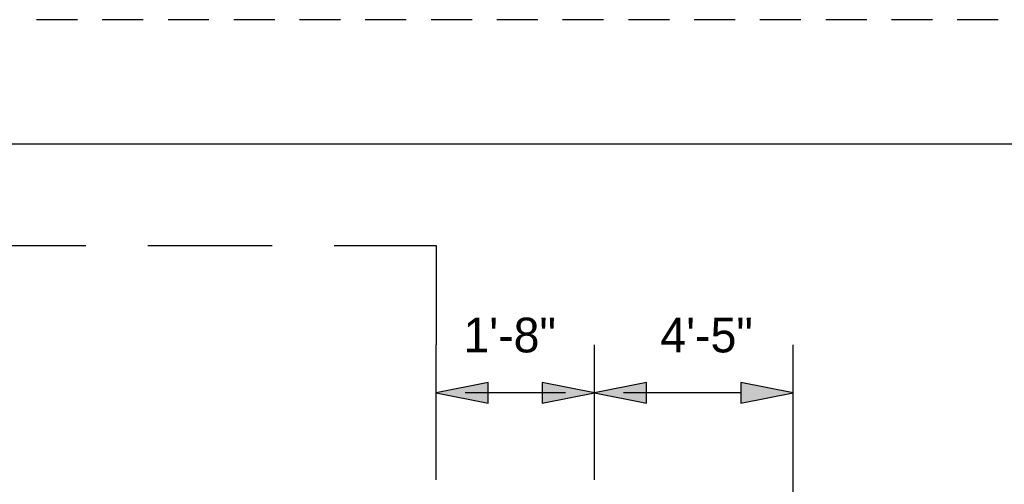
# Paper-space layout '113851GY001' of a CAD drawing. Header units: feet. Extents: x 0 to 55.7, y 0 to 22.
# Tile 19 of 21: x 28 to 32, y 20.1 to 22. Entities that reach past the tile are written whole.
import ezdxf
from ezdxf.enums import TextEntityAlignment as Align

# ---------------------------------------------------------------- set-up
doc = ezdxf.new("R2010")
doc.units = ezdxf.units.FT
doc.header["$MEASUREMENT"] = 0
doc.linetypes.add('DASHED', pattern=[0.75, 0.5, -0.25])
doc.linetypes.add('OhDOT_USTN3', pattern=[0.22, 0.165, -0.055])
for name, color, linetype in [('C-ANNO-TEXT', 7, 'Continuous'), ('SH_Border', 7, 'Continuous'), ('SH_Cut_Line', 7, 'OhDOT_USTN3'), ('SH_Data', 7, 'Continuous'), ('TX_P_20', 7, 'Continuous')]:
    doc.layers.add(name, color=color, linetype=linetype)
doc.styles.add('Font 70-Main Title', font='txt', dxfattribs={"width": 1.15, "height": 0.25})
doc.styles.add('Straight-Normal', font='font30.shx', dxfattribs={"height": 0.14})
doc.styles.add('Straight-Sub Title', font='font30.shx', dxfattribs={"height": 0.17})

# ---------------------------------------------------------------- blocks, each defined once
blk = doc.blocks.new('BLKWO')
at = {"layer": 'SH_Border', "color": 7, "linetype": 'Continuous', "flags": 128}
blk.add_lwpolyline([(2, 21.5), (33.5, 21.5), (33.5, 0.5), (2, 0.5), (2, 21.5)], close=True, dxfattribs=at)
at = {"layer": 'SH_Cut_Line', "color": 7, "linetype": 'OhDOT_USTN3', "flags": 128}
blk.add_lwpolyline([(0, 0), (34, 0), (34, 22), (0, 22), (0, 0)], close=True, dxfattribs=at)
at = {"layer": 'SH_Data', "style": 'Font 70-Main Title', "width": 1.15}
for tag, p in [('TITLEAREA2M', (33, 13.2917)), ('TITLEAREA1', (33, 3.7917))]:
    blk.add_attdef(tag, text='', height=0.25, rotation=90, dxfattribs=at).set_placement(p, align=Align.MIDDLE_CENTER)
at = {"layer": 'SH_Data', "style": 'Straight-Sub Title'}
for tag, p in [('SHEETNO', (33.0203, 1.0031)), ('SHEETTOTAL', (33.0203, 0.6634))]:
    blk.add_attdef(tag, text='', height=0.17, dxfattribs=at).set_placement(p, align=Align.BOTTOM_CENTER)

psp = doc.layouts.new('113851GY001')

# ---------------------------------------------------------------- hatches: boundary and pattern name
h = psp.add_hatch(color=256)
h.dxf.hatch_style = 1
h.paths.add_polyline_path([(29.70058, 20.49602), (29.91058, 20.45402), (29.91058, 20.53802)])
h = psp.add_hatch(color=256)
h.dxf.hatch_style = 1
h.paths.add_polyline_path([(30.33807, 20.49602), (30.12807, 20.53802), (30.12807, 20.45402)])
h = psp.add_hatch(color=256)
h.dxf.hatch_style = 1
h.paths.add_polyline_path([(30.33807, 20.49602), (30.54807, 20.45402), (30.54807, 20.53802)])
h = psp.add_hatch(color=256)
h.dxf.hatch_style = 1
h.paths.add_polyline_path([(31.13826, 20.49602), (30.92826, 20.53802), (30.92826, 20.45402)])

# ---------------------------------------------------------------- linework, layer by layer
at = {"layer": 'C-ANNO-TEXT', "linetype": 'Continuous'}
for p, q in [((29.70058, 20.14533), (29.70058, 20.68877)), ((30.33807, 20.14533), (30.33807, 20.68877)), ((31.13826, 19.0995), (31.13826, 20.68877)), ((30.22124, 20.49602), (29.81741, 20.49602)), ((30.92826, 20.49602), (30.4549, 20.49602))]:
    psp.add_line(p, q, dxfattribs=at)
at = {"layer": 'TX_P_20', "linetype": 'DASHED'}
psp.add_lwpolyline([(26.28919, 18.42533), (26.28919, 21.08948), (29.70058, 21.08948), (29.70058, 20.68877)], dxfattribs=at)
at = {"layer": 'TX_P_20'}
for points in [[(29.70058, 20.49602), (29.91058, 20.45402), (29.91058, 20.53802), (29.70058, 20.49602)], [(30.33807, 20.49602), (30.12807, 20.53802), (30.12807, 20.45402), (30.33807, 20.49602)], [(30.33807, 20.49602), (30.54807, 20.45402), (30.54807, 20.53802), (30.33807, 20.49602)], [(31.13826, 20.49602), (30.92826, 20.53802), (30.92826, 20.45402), (31.13826, 20.49602)]]:
    psp.add_lwpolyline(points, dxfattribs=at)

# ---------------------------------------------------------------- block references
at = {"layer": 'C-ANNO-TEXT'}
psp.add_blockref('BLKWO', (0, 0), dxfattribs=at)

# ---------------------------------------------------------------- texts
at = {"layer": 'C-ANNO-TEXT', "char_height": 0.14, "attachment_point": 5, "style": 'Straight-Normal'}
for s, insert in [('\\A1;1\'-8"', (29.99668, 20.72792)), ('\\A1;4\'-5"', (30.79007, 20.72792))]:
    psp.add_mtext(s, dxfattribs=dict(at, insert=insert))

doc.saveas('drawing.dxf')
